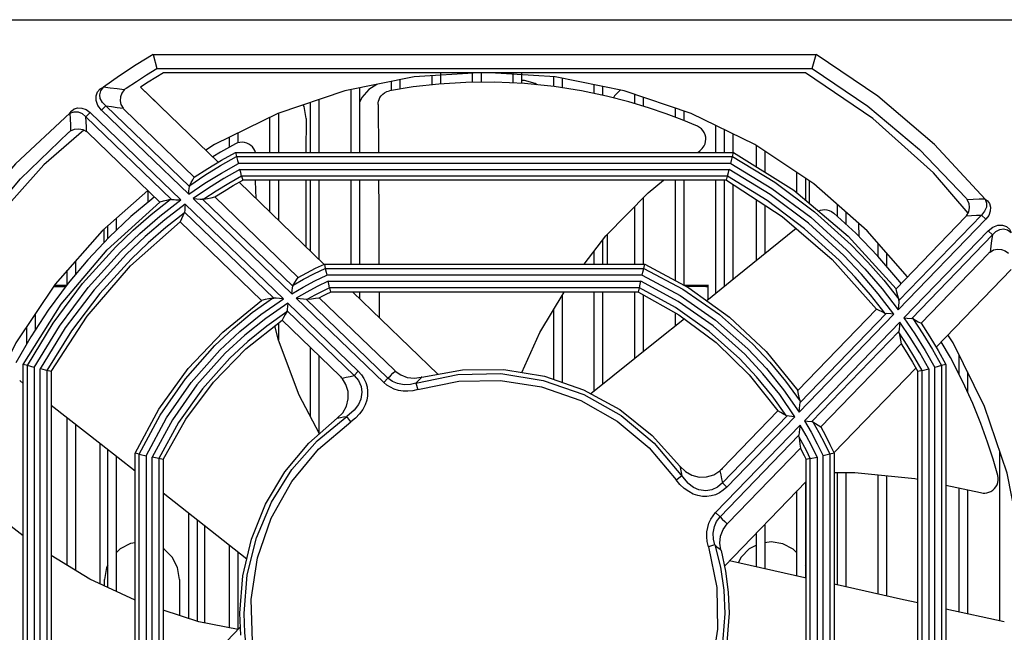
# Model space of a CAD drawing. Extents: x 0 to 420, y 0 to 297.
# Tile 22 of 24: x 206 to 230, y 258 to 273. Entities that reach past the tile are written whole.
import ezdxf

# ---------------------------------------------------------------- set-up
doc = ezdxf.new("R2010")
doc.units = 0
doc.header["$LTSCALE"] = 23.1
doc.layers.get('0').update_dxf_attribs({"linetype": 'CONTINUOUS'})

msp = doc.modelspace()

# ---------------------------------------------------------------- linework, layer by layer
at = {"color": 7, "linetype": 'CONTINUOUS'}
for p, q in [((201.353, 273.121), (232.153, 273.121)), ((209.154, 272.246), (209.25, 271.897)), ((209.154, 272.246), (225.752, 272.246)), ((225.656, 271.897), (225.752, 272.246)), ((209.25, 271.897), (225.656, 271.897)), ((225.49, 271.793), (209.416, 271.793)), ((216.14, 271.489), (216.14, 271.716)), ((216.35, 271.793), (216.35, 271.511)), ((217.155, 271.552), (217.155, 271.784)), ((217.365, 271.793), (217.365, 271.554)), ((218.17, 271.536), (218.17, 271.793)), ((218.38, 271.793), (218.38, 271.526)), ((219.185, 271.448), (219.185, 271.688)), ((208.837, 271.432), (210.785, 269.551)), ((215.125, 271.349), (215.125, 271.574)), ((215.335, 271.615), (215.335, 271.382)), ((219.395, 271.65), (219.395, 271.415)), ((220.2, 271.271), (220.2, 271.49)), ((220.41, 271.449), (220.41, 271.228)), ((214.11, 269.797), (214.11, 271.372)), ((214.32, 271.414), (214.32, 269.797)), ((221.065, 271.063), (220.51, 271.206)), ((221.215, 271.017), (221.215, 271.252)), ((221.425, 271.181), (221.425, 270.954)), ((207.866, 270.852), (207.972, 270.961)), ((207.972, 270.961), (210.062, 268.943)), ((213.095, 269.797), (213.095, 271.05)), ((213.305, 271.121), (213.305, 269.797)), ((214.788, 270.995), (214.791, 271.035)), ((214.788, 270.993), (214.788, 270.995)), ((214.789, 270.993), (214.796, 269.797)), ((221.557, 270.914), (221.065, 271.063)), ((207.473, 270.686), (207.578, 270.795)), ((209.613, 268.618), (207.473, 270.686)), ((209.847, 268.603), (207.578, 270.795)), ((207.866, 270.852), (210.046, 268.747)), ((210.185, 269.176), (208.436, 270.865)), ((212.08, 269.797), (212.08, 270.676)), ((212.29, 270.778), (212.29, 269.797)), ((222.23, 270.674), (222.23, 270.908)), ((222.44, 270.837), (222.44, 270.593)), ((212.983, 270.649), (212.981, 269.797)), ((223.245, 269.797), (223.245, 270.469)), ((207.52, 270.29), (209.322, 268.55)), ((211.275, 270.28), (211.275, 270.035)), ((222.953, 270.291), (222.922, 270.341)), ((222.976, 270.237), (222.953, 270.291)), ((222.99, 270.181), (222.976, 270.237)), ((223.455, 270.366), (223.455, 269.797)), ((223.675, 269.797), (223.674, 270.258)), ((211.065, 269.928), (211.065, 270.176)), ((222.994, 270.128), (222.99, 270.181)), ((224.26, 269.435), (224.26, 269.962)), ((211.219, 269.797), (211.246, 269.69)), ((211.219, 269.797), (223.687, 269.797)), ((211.246, 269.69), (211.27, 269.596)), ((211.246, 269.69), (223.66, 269.69)), ((222.791, 269.797), (222.85, 269.846)), ((223.66, 269.69), (223.687, 269.797)), ((224.47, 269.822), (224.47, 269.303)), ((211.27, 269.596), (211.289, 269.521)), ((223.617, 269.521), (211.289, 269.521)), ((211.327, 269.371), (223.579, 269.371)), ((211.371, 269.202), (211.398, 269.097)), ((223.535, 269.202), (211.371, 269.202)), ((223.507, 269.097), (223.535, 269.202)), ((223.535, 269.202), (223.559, 269.296)), ((223.559, 269.296), (223.579, 269.371)), ((225.275, 268.778), (225.275, 269.285)), ((211.308, 269.046), (213.436, 266.99)), ((223.507, 269.097), (211.398, 269.097)), ((211.717, 269.075), (211.718, 269.097)), ((211.733, 268.638), (211.717, 269.075)), ((212.08, 268.302), (212.08, 269.097)), ((212.29, 269.097), (212.29, 268.099)), ((212.98, 269.097), (212.978, 267.436)), ((213.095, 267.322), (213.095, 269.097)), ((213.305, 269.097), (213.305, 267.119)), ((214.11, 266.997), (214.11, 269.097)), ((214.32, 269.097), (214.32, 266.997)), ((222.23, 266.583), (222.23, 269.097)), ((222.44, 269.097), (222.44, 266.469)), ((223.245, 266.265), (223.245, 269.097)), ((223.455, 269.097), (223.455, 266.434)), ((223.679, 266.615), (223.676, 268.988)), ((225.485, 269.145), (225.485, 268.601)), ((225.58, 269.081), (225.579, 268.523)), ((209.035, 268.557), (209.035, 268.826)), ((209.119, 268.627), (208.601, 268.188)), ((209.187, 268.68), (209.119, 268.627)), ((212.415, 266.123), (209.957, 268.498)), ((210.156, 268.641), (212.627, 266.255)), ((210.395, 268.621), (212.649, 266.444)), ((212.785, 266.665), (210.701, 268.678)), ((221.425, 268.656), (221.425, 266.997)), ((224.26, 267.083), (224.26, 268.608)), ((224.47, 268.472), (224.47, 267.253)), ((226.29, 268.19), (226.29, 268.483)), ((212.174, 266.146), (209.944, 268.3)), ((221.215, 266.997), (221.215, 268.441)), ((226.748, 267.769), (226.197, 268.276)), ((226.5, 268.299), (226.5, 267.997)), ((227.825, 266.086), (229.892, 268.226)), ((229.892, 268.226), (230.001, 268.121)), ((208.23, 268.145), (208.23, 267.838)), ((209.83, 268.059), (211.871, 266.088)), ((226.828, 267.686), (226.827, 268.012)), ((229.496, 268.18), (227.756, 266.378)), ((227.81, 265.852), (230.001, 268.121)), ((207.928, 267.537), (207.927, 267.88)), ((208.02, 267.635), (208.02, 267.961)), ((220.529, 266.997), (220.528, 267.735)), ((227.302, 267.195), (226.748, 267.769)), ((230.059, 267.833), (227.954, 265.653)), ((230.168, 267.728), (228.149, 265.637)), ((230.059, 267.833), (230.168, 267.728)), ((219.944, 266.997), (220.491, 267.701)), ((220.41, 267.602), (220.41, 266.997)), ((227.305, 267.19), (227.305, 267.52)), ((220.2, 266.997), (220.2, 267.329)), ((227.515, 267.281), (227.515, 266.945)), ((228.382, 265.515), (230.071, 267.264)), ((207.215, 267.081), (207.215, 266.741)), ((213.443, 266.997), (213.466, 266.89)), ((213.443, 266.997), (221.463, 266.997)), ((221.439, 266.89), (221.463, 266.997)), ((227.847, 266.556), (227.302, 267.195)), ((207.005, 266.487), (207.005, 266.842)), ((213.466, 266.89), (213.487, 266.796)), ((213.466, 266.89), (221.439, 266.89)), ((213.487, 266.796), (213.504, 266.721)), ((230.637, 266.865), (228.756, 264.917)), ((207.03, 266.52), (206.529, 265.843)), ((221.402, 266.721), (213.504, 266.721)), ((213.537, 266.571), (221.369, 266.571)), ((221.331, 266.402), (221.352, 266.496)), ((221.352, 266.496), (221.369, 266.571)), ((227.882, 266.509), (227.847, 266.556)), ((213.575, 266.402), (213.599, 266.297)), ((221.331, 266.402), (213.575, 266.402)), ((221.307, 266.297), (213.599, 266.297)), ((214.154, 266.297), (216.286, 264.239)), ((214.32, 266.297), (214.32, 266.139)), ((218.838, 265.287), (219.444, 266.297)), ((220.2, 263.816), (220.2, 266.297)), ((220.41, 266.297), (220.41, 263.984)), ((221.215, 264.631), (221.215, 266.297)), ((221.307, 266.297), (221.331, 266.402)), ((223.053, 266.466), (222.989, 266.464)), ((223.053, 266.109), (223.053, 266.466)), ((214.292, 264.311), (212.526, 266.016)), ((212.739, 266.147), (214.929, 264.032)), ((212.988, 266.117), (215.034, 264.141)), ((215.198, 264.335), (213.314, 266.154)), ((219.395, 266.22), (219.395, 264.033)), ((221.425, 266.231), (221.425, 264.8)), ((206.529, 265.843), (206.093, 265.172)), ((214.186, 264.203), (212.508, 265.824)), ((219.185, 264.106), (219.185, 265.869)), ((222.23, 265.447), (222.23, 265.779)), ((227.265, 265.87), (225.294, 263.829)), ((225.353, 263.526), (227.506, 265.756)), ((206.2, 265.743), (206.2, 265.338)), ((212.29, 265.519), (212.29, 265.103)), ((212.384, 265.593), (213.829, 264.198)), ((222.44, 265.638), (222.44, 265.616)), ((225.33, 263.284), (227.704, 265.742)), ((227.848, 265.543), (225.461, 263.072)), ((227.954, 265.653), (228.035, 265.646)), ((228.035, 265.646), (228.149, 265.637)), ((205.99, 264.994), (205.99, 265.429)), ((218.39, 264.278), (218.838, 265.287)), ((227.828, 265.305), (225.651, 263.05)), ((206.093, 265.172), (205.721, 264.52)), ((213.095, 263.166), (213.095, 264.906)), ((225.87, 262.915), (227.883, 264.999)), ((213.305, 264.703), (213.305, 262.732)), ((229.335, 264.23), (229.335, 264.721)), ((205.903, 252.013), (205.903, 264.481)), ((206.009, 264.454), (205.903, 264.481)), ((206.009, 252.039), (206.009, 264.454)), ((206.178, 264.41), (206.009, 264.454)), ((206.178, 264.41), (206.178, 252.082)), ((206.328, 252.12), (206.328, 264.372)), ((206.497, 264.328), (206.497, 252.164)), ((206.603, 264.302), (206.497, 264.328)), ((206.603, 264.302), (206.603, 252.193)), ((214.186, 264.203), (214.292, 264.311)), ((228.25, 264.393), (226.195, 262.265)), ((228.409, 264.328), (228.303, 264.302)), ((228.303, 252.193), (228.303, 264.302)), ((228.409, 264.328), (228.443, 264.337)), ((228.409, 252.164), (228.409, 264.328)), ((228.443, 264.337), (228.578, 264.372)), ((228.578, 264.372), (228.578, 252.12)), ((228.897, 264.454), (228.728, 264.41)), ((228.728, 252.082), (228.728, 264.41)), ((229.003, 264.481), (228.897, 264.454)), ((228.897, 264.454), (228.897, 252.039)), ((229.003, 264.481), (229.003, 252.013)), ((229.545, 264.294), (229.545, 263.792)), ((205.814, 264.078), (205.903, 264.009)), ((215.034, 264.141), (214.929, 264.032)), ((215.832, 264.117), (215.881, 264.167)), ((215.881, 264.167), (215.865, 264.163)), ((215.735, 264.015), (215.783, 263.853)), ((213.317, 262.742), (212.81, 263.712)), ((224.799, 263.316), (223.403, 261.871)), ((207.005, 259.45), (207.005, 263.146)), ((214.105, 263.043), (214.008, 263.182)), ((223.409, 261.513), (225.03, 263.192)), ((223.518, 261.408), (225.223, 263.173)), ((225.461, 263.072), (225.54, 263.063)), ((225.54, 263.063), (225.651, 263.05)), ((207.215, 262.981), (207.215, 259.323)), ((225.353, 262.96), (223.239, 260.77)), ((225.323, 262.711), (223.348, 260.665)), ((207.828, 258.982), (207.828, 262.502)), ((208.02, 258.894), (208.02, 262.351)), ((223.541, 260.502), (225.36, 262.386)), ((230.35, 258.056), (230.35, 262.309)), ((208.23, 262.186), (208.23, 258.798)), ((208.703, 254.439), (208.703, 262.257)), ((208.809, 262.233), (208.703, 262.257)), ((208.809, 254.216), (208.809, 262.233)), ((208.809, 262.233), (208.843, 262.225)), ((208.843, 262.225), (208.978, 262.195)), ((208.978, 262.195), (208.978, 254.14)), ((209.128, 254.304), (209.128, 262.162)), ((209.297, 262.124), (209.128, 262.162)), ((209.297, 262.124), (209.297, 254.749)), ((209.403, 262.101), (209.297, 262.124)), ((209.403, 262.101), (209.403, 255.203)), ((225.609, 262.124), (225.503, 262.101)), ((225.503, 254.393), (225.503, 262.101)), ((225.609, 262.124), (225.778, 262.162)), ((225.609, 254.368), (225.609, 262.124)), ((225.778, 262.162), (225.778, 254.33)), ((225.928, 254.297), (225.928, 262.195)), ((226.203, 262.257), (226.097, 262.233)), ((226.097, 262.233), (226.097, 254.26)), ((226.203, 262.257), (226.203, 254.237)), ((226.29, 258.956), (226.29, 261.772)), ((226.5, 261.775), (226.5, 258.909)), ((227.305, 258.73), (227.305, 261.718)), ((227.515, 261.697), (227.515, 258.683)), ((223.409, 261.513), (223.518, 261.408)), ((225.503, 261.548), (223.458, 259.431)), ((225.275, 259.182), (225.275, 261.313)), ((225.485, 261.53), (225.485, 259.135)), ((229.003, 261.458), (229.872, 261.272)), ((229.335, 258.28), (229.335, 261.387)), ((229.545, 261.342), (229.545, 258.233)), ((205.903, 260.184), (204.954, 260.918)), ((210.05, 258.114), (210.05, 260.756)), ((210.26, 260.59), (210.26, 258.047)), ((223.348, 260.665), (223.239, 260.77)), ((210.453, 258.004), (210.453, 260.439)), ((224.47, 260.479), (224.47, 259.362)), ((224.26, 259.409), (224.26, 260.261)), ((211.065, 257.886), (211.065, 259.956)), ((223.323, 259.868), (223.373, 259.819)), ((223.373, 259.819), (223.368, 259.835)), ((211.275, 259.791), (211.275, 257.845)), ((225.503, 259.421), (225.485, 259.456)), ((207.941, 258.93), (207.941, 259.098)), ((209.815, 259.098), (209.814, 258.191)), ((230.466, 258.029), (229.003, 258.353)), ((209.403, 255.895), (211.338, 257.897))]:
    msp.add_line(p, q, dxfattribs=at)
for points in [[(209.154, 272.246), (208.73, 271.986), (208.315, 271.714), (207.909, 271.429)], [(229.988, 268.626), (228.718, 269.993), (227.3, 271.204), (225.752, 272.246)], [(208.482, 271.405), (208.735, 271.574), (208.991, 271.738), (209.25, 271.897)], [(209.416, 271.793), (209.221, 271.676), (209.028, 271.555), (208.837, 271.432)], [(217.298, 271.793), (215.689, 271.686), (213.954, 271.341), (212.278, 270.773), (210.688, 269.99), (210.477, 269.85)], [(228.044, 266.677), (227.031, 267.834), (225.694, 269.005), (224.218, 269.991), (222.628, 270.773), (220.952, 271.341), (219.217, 271.686), (217.591, 271.793)], [(229.559, 268.277), (228.691, 269.283), (227.172, 270.642), (225.49, 271.793)], [(225.656, 271.897), (227.052, 270.954), (228.342, 269.868), (229.509, 268.652)], [(207.866, 270.852), (207.773, 270.969), (207.727, 271.094), (207.726, 271.212), (207.762, 271.312), (207.828, 271.387), (207.909, 271.429)], [(207.972, 270.961), (207.885, 271.049), (207.832, 271.144), (207.819, 271.239), (207.844, 271.336), (207.909, 271.429)], [(208.431, 271.363), (208.257, 271.386), (208.083, 271.407), (207.909, 271.429)], [(208.837, 271.432), (209.047, 271.229), (209.251, 271.034), (209.451, 270.841)], [(214.754, 271.5), (214.556, 271.375), (214.377, 271.169), (214.32, 271.047)], [(220.51, 271.206), (219.883, 271.337), (219.192, 271.446), (218.454, 271.522), (217.706, 271.556), (216.986, 271.55), (216.305, 271.507), (215.667, 271.435), (215.076, 271.34)], [(218.767, 271.49), (218.719, 271.521), (218.456, 271.596), (218.38, 271.595)], [(208.431, 271.363), (208.369, 271.283), (208.334, 271.19), (208.327, 271.091), (208.35, 270.993), (208.402, 270.903)], [(208.482, 271.405), (208.464, 271.392), (208.447, 271.378), (208.431, 271.363)], [(214.791, 271.035), (214.798, 271.078), (214.812, 271.123), (214.834, 271.168), (214.863, 271.212), (214.902, 271.253), (214.95, 271.291), (215.009, 271.321), (215.076, 271.34)], [(220.855, 271.36), (220.709, 271.217), (220.681, 271.162)], [(207.972, 270.961), (208.115, 270.942), (208.258, 270.923), (208.402, 270.903)], [(212.983, 270.649), (212.935, 270.947), (212.914, 270.989)], [(207.073, 270.781), (205.706, 269.511), (204.495, 268.093), (203.453, 266.545)], [(207.073, 270.781), (207.116, 270.838), (207.182, 270.884), (207.268, 270.91), (207.371, 270.907), (207.478, 270.869), (207.578, 270.795)], [(207.073, 270.781), (207.174, 270.814), (207.28, 270.81), (207.379, 270.767), (207.473, 270.686)], [(207.073, 270.781), (207.078, 270.632), (207.083, 270.483), (207.089, 270.334)], [(207.49, 270.316), (207.484, 270.439), (207.478, 270.563), (207.473, 270.686)], [(208.402, 270.903), (208.413, 270.889), (208.424, 270.877), (208.436, 270.865)], [(222.784, 270.449), (222.402, 270.608), (221.998, 270.763), (221.557, 270.914)], [(222.922, 270.341), (222.882, 270.384), (222.836, 270.421), (222.784, 270.449)], [(203.803, 266.45), (204.746, 267.847), (205.832, 269.136), (207.048, 270.303)], [(207.424, 270.353), (206.418, 269.486), (205.059, 267.967), (203.908, 266.285)], [(207.048, 270.303), (207.061, 270.314), (207.075, 270.324), (207.089, 270.334)], [(207.089, 270.334), (207.187, 270.378), (207.293, 270.39), (207.396, 270.369), (207.49, 270.316)], [(207.52, 270.29), (207.51, 270.299), (207.5, 270.308), (207.49, 270.316)], [(211.215, 270.01), (210.844, 269.805), (210.646, 269.687)], [(211.5, 270.03), (211.444, 270.045), (211.385, 270.051), (211.327, 270.047), (211.269, 270.033), (211.215, 270.01)], [(211.716, 269.797), (211.7, 269.841), (211.676, 269.886), (211.643, 269.932), (211.601, 269.972), (211.553, 270.005), (211.5, 270.03)], [(222.85, 269.846), (222.875, 269.866), (222.901, 269.892), (222.928, 269.924), (222.952, 269.963), (222.973, 270.01), (222.988, 270.065), (222.994, 270.128)], [(210.07, 268.969), (210.453, 269.224), (210.845, 269.464), (211.246, 269.69)], [(210.185, 269.176), (210.523, 269.394), (210.868, 269.601), (211.219, 269.797)], [(223.617, 269.521), (223.636, 269.596), (223.66, 269.69)], [(223.66, 269.69), (224.72, 269.049), (225.714, 268.309), (226.633, 267.478)], [(223.687, 269.797), (225.194, 268.846), (226.559, 267.699), (227.756, 266.378)], [(210.046, 268.747), (210.451, 269.021), (210.865, 269.279), (211.289, 269.521)], [(223.617, 269.521), (224.649, 268.892), (225.618, 268.169), (226.514, 267.358)], [(211.327, 269.371), (210.928, 269.142), (210.538, 268.898), (210.156, 268.641)], [(211.371, 269.202), (211.051, 269.018), (210.737, 268.825), (210.428, 268.623)], [(211.371, 269.202), (211.347, 269.296), (211.327, 269.371)], [(226.328, 267.092), (225.464, 267.882), (224.531, 268.587), (223.535, 269.202)], [(226.448, 267.211), (225.561, 268.021), (224.602, 268.743), (223.579, 269.371)], [(210.07, 268.969), (210.066, 268.961), (210.063, 268.952), (210.062, 268.943)], [(210.07, 268.969), (210.108, 269.038), (210.146, 269.107), (210.185, 269.176)], [(210.701, 268.678), (210.93, 268.822), (211.163, 268.962), (211.398, 269.097)], [(214.8, 269.097), (214.804, 268.408), (214.81, 266.997)], [(220.491, 267.701), (221.546, 268.779), (221.935, 269.097)], [(223.507, 269.097), (224.9, 268.193), (226.16, 267.111), (227.265, 265.87)], [(209.022, 268.839), (207.875, 267.834), (206.704, 266.497), (205.718, 265.021), (204.936, 263.431), (204.368, 261.755), (204.023, 260.02), (203.908, 258.256)], [(210.046, 268.747), (210.053, 268.828), (210.058, 268.894), (210.062, 268.943)], [(205.903, 264.481), (206.854, 265.989), (208.001, 267.353), (209.322, 268.55)], [(208.221, 267.426), (208.656, 267.844), (209.11, 268.241), (209.581, 268.616)], [(208.341, 267.307), (208.821, 267.765), (209.323, 268.197), (209.847, 268.603)], [(209.957, 268.498), (209.446, 268.104), (208.957, 267.685), (208.489, 267.242)], [(209.581, 268.616), (209.494, 268.594), (209.408, 268.572), (209.322, 268.55)], [(209.613, 268.618), (209.602, 268.619), (209.591, 268.618), (209.581, 268.616)], [(209.613, 268.618), (209.68, 268.614), (209.727, 268.611), (209.847, 268.603)], [(209.957, 268.498), (209.951, 268.416), (209.947, 268.349), (209.944, 268.3)], [(210.156, 268.641), (210.251, 268.633), (210.333, 268.627), (210.395, 268.621)], [(210.428, 268.623), (210.418, 268.621), (210.406, 268.621), (210.395, 268.621)], [(210.428, 268.623), (210.519, 268.642), (210.61, 268.66), (210.701, 268.678)], [(229.509, 268.652), (229.52, 268.639), (229.53, 268.625), (229.54, 268.611)], [(229.522, 268.21), (229.575, 268.306), (229.596, 268.411), (229.583, 268.515), (229.54, 268.611)], [(229.988, 268.626), (229.838, 268.622), (229.689, 268.616), (229.54, 268.611)], [(229.988, 268.626), (230.021, 268.523), (230.017, 268.421), (229.974, 268.32), (229.892, 268.226)], [(229.988, 268.626), (230.046, 268.583), (230.092, 268.515), (230.117, 268.427), (230.113, 268.324), (230.075, 268.218), (230.001, 268.121)], [(209.936, 268.273), (209.476, 267.91), (209.033, 267.527), (208.608, 267.123)], [(209.936, 268.273), (209.901, 268.202), (209.865, 268.13), (209.83, 268.059)], [(209.936, 268.273), (209.94, 268.281), (209.942, 268.29), (209.944, 268.3)], [(225.813, 268.326), (225.82, 268.329), (225.863, 268.346), (225.911, 268.357), (225.964, 268.362), (226.021, 268.358), (226.08, 268.343), (226.14, 268.316), (226.197, 268.276)], [(229.496, 268.18), (229.505, 268.19), (229.513, 268.2), (229.522, 268.21)], [(229.522, 268.21), (229.645, 268.216), (229.769, 268.221), (229.892, 268.226)], [(206.603, 264.302), (207.507, 265.695), (208.59, 266.955), (209.83, 268.059)], [(208.601, 268.188), (208.058, 267.674), (207.523, 267.107), (207.03, 266.52)], [(230.059, 267.833), (230.176, 267.926), (230.301, 267.972), (230.419, 267.973), (230.519, 267.937), (230.594, 267.871), (230.636, 267.79)], [(225.256, 267.887), (223.736, 266.659), (223.014, 266.078)], [(230.168, 267.728), (230.149, 267.585), (230.129, 267.442), (230.109, 267.299)], [(230.168, 267.728), (230.255, 267.814), (230.35, 267.867), (230.446, 267.88), (230.542, 267.855), (230.636, 267.79)], [(226.633, 267.478), (227.05, 267.043), (227.447, 266.59), (227.823, 266.118)], [(206.009, 264.454), (206.651, 265.513), (207.39, 266.507), (208.221, 267.426)], [(206.178, 264.41), (206.807, 265.442), (207.53, 266.411), (208.341, 267.307)], [(208.489, 267.242), (207.679, 266.355), (206.956, 265.396), (206.328, 264.372)], [(226.514, 267.358), (226.972, 266.878), (227.404, 266.376), (227.81, 265.852)], [(230.109, 267.299), (230.095, 267.287), (230.082, 267.276), (230.071, 267.264)], [(230.109, 267.299), (230.198, 267.35), (230.296, 267.373), (230.395, 267.366), (230.489, 267.331), (230.569, 267.269)], [(208.608, 267.123), (207.818, 266.259), (207.113, 265.324), (206.497, 264.328)], [(212.785, 266.665), (213.002, 266.781), (213.221, 266.892), (213.443, 266.997)], [(221.463, 266.997), (222.568, 266.4), (223.586, 265.665), (224.5, 264.803), (225.294, 263.829)], [(227.479, 265.763), (227.116, 266.224), (226.733, 266.667), (226.328, 267.092)], [(227.704, 265.742), (227.311, 266.253), (226.892, 266.743), (226.448, 267.211)], [(212.658, 266.47), (212.923, 266.618), (213.192, 266.759), (213.466, 266.89)], [(221.402, 266.721), (221.419, 266.796), (221.439, 266.89)], [(221.439, 266.89), (222.42, 266.367), (223.333, 265.733), (224.165, 264.996)], [(212.627, 266.255), (212.914, 266.42), (213.206, 266.576), (213.504, 266.721)], [(212.658, 266.47), (212.7, 266.535), (212.742, 266.6), (212.785, 266.665)], [(213.537, 266.571), (213.266, 266.438), (213, 266.297), (212.739, 266.147)], [(213.575, 266.402), (213.554, 266.496), (213.537, 266.571)], [(223.968, 264.742), (223.174, 265.451), (222.304, 266.063), (221.369, 266.571)], [(221.402, 266.721), (222.353, 266.21), (223.238, 265.592), (224.046, 264.876)], [(206.964, 266.431), (206.827, 266.431), (206.659, 266.43)], [(206.669, 266.445), (206.827, 266.444), (206.973, 266.444)], [(206.986, 266.461), (206.908, 266.461), (206.679, 266.46)], [(206.687, 266.472), (206.908, 266.471), (206.993, 266.471)], [(212.627, 266.255), (212.636, 266.333), (212.644, 266.398), (212.649, 266.444)], [(212.658, 266.47), (212.654, 266.462), (212.651, 266.453), (212.649, 266.444)], [(213.575, 266.402), (213.389, 266.311), (213.205, 266.216), (213.024, 266.117)], [(213.314, 266.154), (213.408, 266.203), (213.503, 266.251), (213.599, 266.297)], [(214.813, 266.297), (214.815, 265.875), (214.816, 265.661)], [(221.307, 266.297), (222.318, 265.729), (223.248, 265.035), (224.079, 264.226), (224.799, 263.316)], [(223.848, 264.623), (223.079, 265.311), (222.236, 265.907), (221.331, 266.402)], [(222.44, 266.471), (222.483, 266.471), (222.797, 266.469), (222.989, 266.468), (223.053, 266.466)], [(222.989, 266.464), (222.797, 266.462), (222.483, 266.461), (222.457, 266.46)], [(222.489, 266.443), (222.797, 266.441), (222.989, 266.439), (223.053, 266.438)], [(223.053, 266.438), (222.989, 266.436), (222.797, 266.434), (222.509, 266.433)], [(227.823, 266.118), (227.801, 266.205), (227.778, 266.292), (227.756, 266.378)], [(208.703, 262.257), (209.3, 263.362), (210.035, 264.381), (210.897, 265.294), (211.871, 266.088)], [(210.703, 264.958), (211.156, 265.385), (211.635, 265.781), (212.14, 266.145)], [(210.823, 264.839), (211.322, 265.306), (211.854, 265.734), (212.415, 266.123)], [(212.526, 266.016), (211.974, 265.636), (211.45, 265.218), (210.958, 264.762)], [(212.14, 266.145), (212.05, 266.126), (211.96, 266.108), (211.871, 266.088)], [(212.14, 266.145), (212.15, 266.146), (212.162, 266.147), (212.174, 266.146)], [(212.415, 266.123), (212.319, 266.133), (212.237, 266.14), (212.174, 266.146)], [(212.527, 266.016), (212.518, 265.936), (212.512, 265.871), (212.508, 265.824)], [(212.739, 266.147), (212.838, 266.135), (212.923, 266.125), (212.988, 266.117)], [(212.988, 266.117), (213.001, 266.116), (213.013, 266.116), (213.024, 266.117)], [(213.024, 266.117), (213.12, 266.13), (213.217, 266.142), (213.314, 266.154)], [(227.825, 266.086), (227.821, 266.019), (227.818, 265.972), (227.81, 265.852)], [(227.825, 266.086), (227.825, 266.097), (227.824, 266.108), (227.823, 266.118)], [(212.5, 265.798), (212, 265.445), (211.525, 265.059), (211.077, 264.642)], [(212.5, 265.798), (212.46, 265.73), (212.422, 265.661), (212.384, 265.593)], [(212.5, 265.798), (212.503, 265.806), (212.506, 265.814), (212.508, 265.824)], [(227.479, 265.763), (227.408, 265.799), (227.336, 265.835), (227.265, 265.87)], [(227.479, 265.763), (227.488, 265.759), (227.497, 265.757), (227.506, 265.756)], [(227.704, 265.742), (227.623, 265.748), (227.506, 265.756)], [(209.403, 262.101), (209.971, 263.113), (210.665, 264.042), (211.474, 264.873), (212.384, 265.593)], [(222.455, 265.627), (221.763, 265.07), (220.116, 263.747)], [(227.848, 265.543), (227.84, 265.448), (227.833, 265.366), (227.828, 265.305)], [(228.578, 264.372), (228.349, 264.771), (228.105, 265.161), (227.848, 265.543)], [(227.954, 265.653), (228.228, 265.248), (228.486, 264.834), (228.728, 264.41)], [(228.176, 265.63), (228.168, 265.633), (228.159, 265.636), (228.149, 265.637)], [(228.176, 265.63), (228.43, 265.246), (228.671, 264.854), (228.897, 264.454)], [(228.176, 265.63), (228.245, 265.592), (228.313, 265.554), (228.382, 265.515)], [(228.382, 265.515), (228.599, 265.177), (228.806, 264.832), (229.003, 264.481)], [(212.81, 263.712), (212.29, 265.09), (212.203, 265.45)], [(227.83, 265.271), (227.828, 265.282), (227.828, 265.293), (227.828, 265.305)], [(227.83, 265.271), (227.848, 265.181), (227.866, 265.09), (227.883, 264.999)], [(228.409, 264.328), (228.225, 264.648), (228.032, 264.963), (227.83, 265.271)], [(230.302, 261.7), (230.186, 262.107), (230.047, 262.538), (229.88, 263.001), (229.677, 263.502), (229.427, 264.05), (229.116, 264.653), (228.884, 265.049)], [(230.998, 258.256), (230.883, 260.02), (230.538, 261.755), (229.97, 263.431), (229.187, 265.021), (229.052, 265.224)], [(208.809, 262.233), (209.332, 263.213), (209.967, 264.126), (210.703, 264.958)], [(208.978, 262.195), (209.489, 263.146), (210.107, 264.031), (210.823, 264.839)], [(210.958, 264.762), (210.249, 263.968), (209.636, 263.097), (209.128, 262.162)], [(224.046, 264.876), (224.512, 264.377), (224.941, 263.845), (225.33, 263.284)], [(224.165, 264.996), (224.592, 264.543), (224.988, 264.064), (225.351, 263.559)], [(227.883, 264.999), (228.028, 264.77), (228.168, 264.537), (228.303, 264.302)], [(211.077, 264.642), (210.389, 263.873), (209.793, 263.03), (209.297, 262.124)], [(225.004, 263.2), (224.651, 263.7), (224.265, 264.175), (223.848, 264.623)], [(225.223, 263.173), (224.843, 263.726), (224.424, 264.25), (223.968, 264.742)], [(206.497, 264.328), (206.463, 264.337), (206.403, 264.353), (206.328, 264.372)], [(214.292, 264.311), (214.37, 264.224), (214.433, 264.129), (214.481, 264.027), (214.511, 263.921), (214.525, 263.812), (214.523, 263.7), (214.502, 263.587), (214.463, 263.472), (214.405, 263.357), (214.325, 263.245), (214.224, 263.139), (214.105, 263.043)], [(215.034, 264.141), (215.095, 264.2), (215.153, 264.261), (215.216, 264.318)], [(215.198, 264.335), (215.204, 264.329), (215.21, 264.324), (215.216, 264.318)], [(215.216, 264.318), (215.355, 264.221), (215.518, 264.158), (215.696, 264.139), (215.865, 264.163)], [(215.881, 264.167), (216.9, 264.347), (217.935, 264.353), (218.956, 264.185), (219.934, 263.847), (220.841, 263.35), (221.652, 262.706), (222.342, 261.936)], [(213.764, 263.136), (213.903, 263.274), (213.996, 263.438), (214.042, 263.618), (214.037, 263.805), (213.982, 263.984), (213.884, 264.138)], [(213.829, 264.198), (213.848, 264.179), (213.866, 264.159), (213.884, 264.138)], [(213.884, 264.138), (213.985, 264.16), (214.085, 264.182), (214.186, 264.203)], [(214.186, 264.203), (214.293, 264.079), (214.361, 263.933), (214.382, 263.786), (214.356, 263.613), (214.298, 263.481), (214.19, 263.335), (214.008, 263.182)], [(215.783, 263.853), (215.657, 263.824), (215.532, 263.811), (215.412, 263.815), (215.299, 263.833), (215.193, 263.865), (215.095, 263.91), (215.007, 263.966), (214.929, 264.032)], [(215.735, 264.015), (215.598, 263.982), (215.443, 263.973), (215.277, 264.001), (215.148, 264.056), (215.034, 264.141)], [(215.735, 264.015), (216.788, 264.229), (217.861, 264.252), (218.922, 264.083), (219.936, 263.729), (220.872, 263.2), (221.698, 262.514), (222.542, 261.509)], [(215.735, 264.015), (215.783, 264.066), (215.832, 264.117)], [(215.783, 263.853), (216.809, 264.061), (217.853, 264.082), (218.882, 263.919), (219.866, 263.575), (220.773, 263.063), (221.576, 262.396), (222.25, 261.594)], [(225.351, 263.559), (225.333, 263.65), (225.314, 263.74), (225.294, 263.829)], [(225.33, 263.284), (225.339, 263.38), (225.347, 263.463), (225.353, 263.526)], [(225.351, 263.559), (225.353, 263.549), (225.353, 263.538), (225.353, 263.526)], [(206.603, 263.461), (207.85, 262.485), (208.703, 261.815)], [(225.004, 263.2), (224.936, 263.239), (224.867, 263.278), (224.799, 263.316)], [(211.328, 258.247), (211.4, 259.187), (211.616, 260.105), (211.971, 260.979), (212.455, 261.788), (213.057, 262.513), (213.764, 263.136)], [(211.434, 258.246), (211.511, 259.207), (211.74, 260.142), (212.116, 261.03), (212.628, 261.846), (213.264, 262.569), (214.008, 263.182)], [(211.646, 257.54), (211.613, 258.594), (211.77, 259.636), (212.112, 260.632), (212.626, 261.551), (213.297, 262.363), (214.105, 263.043)], [(213.764, 263.136), (213.844, 263.152), (213.925, 263.167), (214.008, 263.182)], [(225.004, 263.2), (225.012, 263.196), (225.021, 263.193), (225.03, 263.192)], [(225.223, 263.173), (225.143, 263.181), (225.078, 263.187), (225.03, 263.192)], [(225.461, 263.072), (225.627, 262.785), (225.783, 262.493), (225.928, 262.195)], [(225.676, 263.041), (225.668, 263.045), (225.66, 263.048), (225.651, 263.05)], [(225.676, 263.041), (225.825, 262.776), (225.965, 262.507), (226.097, 262.233)], [(225.676, 263.041), (225.741, 263), (225.806, 262.957), (225.87, 262.915)], [(225.353, 262.96), (225.342, 262.861), (225.331, 262.776), (225.323, 262.711)], [(225.778, 262.162), (225.645, 262.432), (225.504, 262.699), (225.353, 262.96)], [(225.87, 262.915), (225.987, 262.698), (226.098, 262.479), (226.203, 262.257)], [(225.323, 262.676), (225.322, 262.687), (225.322, 262.698), (225.323, 262.711)], [(225.323, 262.676), (225.336, 262.58), (225.348, 262.483), (225.36, 262.386)], [(225.609, 262.124), (225.518, 262.31), (225.423, 262.494), (225.323, 262.676)], [(225.36, 262.386), (225.409, 262.292), (225.456, 262.197), (225.503, 262.101)], [(226.097, 262.233), (226.062, 262.225), (225.928, 262.195)], [(222.342, 261.936), (222.358, 261.856), (222.374, 261.774), (222.389, 261.691)], [(222.342, 261.936), (222.48, 261.798), (222.644, 261.704), (222.824, 261.659), (223.011, 261.663), (223.19, 261.718), (223.344, 261.816)], [(223.403, 261.871), (223.384, 261.852), (223.364, 261.834), (223.344, 261.816)], [(223.344, 261.816), (223.367, 261.715), (223.388, 261.614), (223.409, 261.513)], [(222.25, 261.594), (222.31, 261.636), (222.359, 261.671), (222.389, 261.691)], [(223.518, 261.408), (223.431, 261.329), (223.335, 261.266), (223.233, 261.218), (223.128, 261.188), (223.019, 261.174), (222.907, 261.176), (222.793, 261.197), (222.679, 261.236), (222.564, 261.295), (222.452, 261.374), (222.346, 261.475), (222.25, 261.594)], [(226.203, 261.771), (226.723, 261.777), (228.224, 261.625), (228.303, 261.608)], [(229.872, 261.272), (229.903, 261.265), (229.939, 261.26), (229.981, 261.26), (230.027, 261.265), (230.077, 261.278), (230.128, 261.301), (230.177, 261.332), (230.22, 261.372), (230.256, 261.418), (230.284, 261.469), (230.303, 261.525), (230.312, 261.583), (230.313, 261.609)], [(230.313, 261.609), (230.312, 261.642), (230.302, 261.7)], [(223.409, 261.513), (223.286, 261.406), (223.14, 261.338), (222.993, 261.317), (222.82, 261.343), (222.687, 261.401), (222.542, 261.509)], [(209.403, 261.265), (209.841, 260.92), (211.501, 259.613)], [(223.06, 259.916), (223.03, 260.043), (223.018, 260.167), (223.021, 260.287), (223.04, 260.4), (223.072, 260.506), (223.117, 260.604), (223.173, 260.692), (223.239, 260.77)], [(223.222, 259.964), (223.189, 260.101), (223.18, 260.257), (223.207, 260.422), (223.262, 260.551), (223.348, 260.665)], [(223.348, 260.665), (223.406, 260.605), (223.467, 260.546), (223.524, 260.485)], [(223.368, 259.835), (223.345, 260.003), (223.364, 260.181), (223.426, 260.345), (223.524, 260.485)], [(223.541, 260.502), (223.535, 260.496), (223.53, 260.49), (223.524, 260.485)], [(208.703, 260.009), (208.592, 259.992), (208.332, 259.861), (208.23, 259.761)], [(209.815, 259.098), (209.769, 259.391), (209.635, 259.652), (209.429, 259.857), (209.403, 259.871)], [(223.06, 259.916), (223.267, 258.89), (223.289, 257.846), (223.126, 256.817), (222.782, 255.833), (222.27, 254.926), (221.603, 254.123), (220.801, 253.449)], [(223.222, 259.964), (223.189, 259.955), (223.132, 259.937), (223.06, 259.916)], [(223.222, 259.964), (223.36, 259.401), (223.444, 258.826), (223.472, 258.246)], [(223.222, 259.964), (223.272, 259.916), (223.323, 259.868)], [(224.26, 259.951), (224.082, 259.861), (223.874, 259.656), (223.8, 259.513)], [(225.275, 259.761), (225.179, 259.857), (224.921, 259.99), (224.632, 260.037), (224.47, 260.012)], [(208.703, 258.578), (207.574, 259.101), (206.603, 259.694)], [(223.373, 259.819), (223.487, 259.301), (223.555, 258.776), (223.578, 258.247)], [(208.02, 259.456), (207.988, 259.392), (207.941, 259.098)], [(225.503, 259.13), (225.469, 259.138), (223.583, 259.56)], [(228.303, 258.508), (227.942, 258.587), (226.203, 258.974)], [(211.286, 257.843), (210.299, 258.034), (209.403, 258.324)], [(211.353, 257.698), (211.339, 257.881), (211.331, 258.064), (211.328, 258.247)], [(211.478, 257.519), (211.453, 257.761), (211.439, 258.004), (211.434, 258.246)], [(223.472, 258.246), (223.395, 257.286), (223.166, 256.35), (222.79, 255.463), (222.277, 254.647), (221.641, 253.924), (220.898, 253.311)], [(223.578, 258.247), (223.505, 257.307), (223.289, 256.389), (222.935, 255.516), (222.451, 254.707), (221.848, 253.982), (221.142, 253.358)]]:
    msp.add_lwpolyline(points, dxfattribs=at)

doc.saveas('drawing.dxf')
